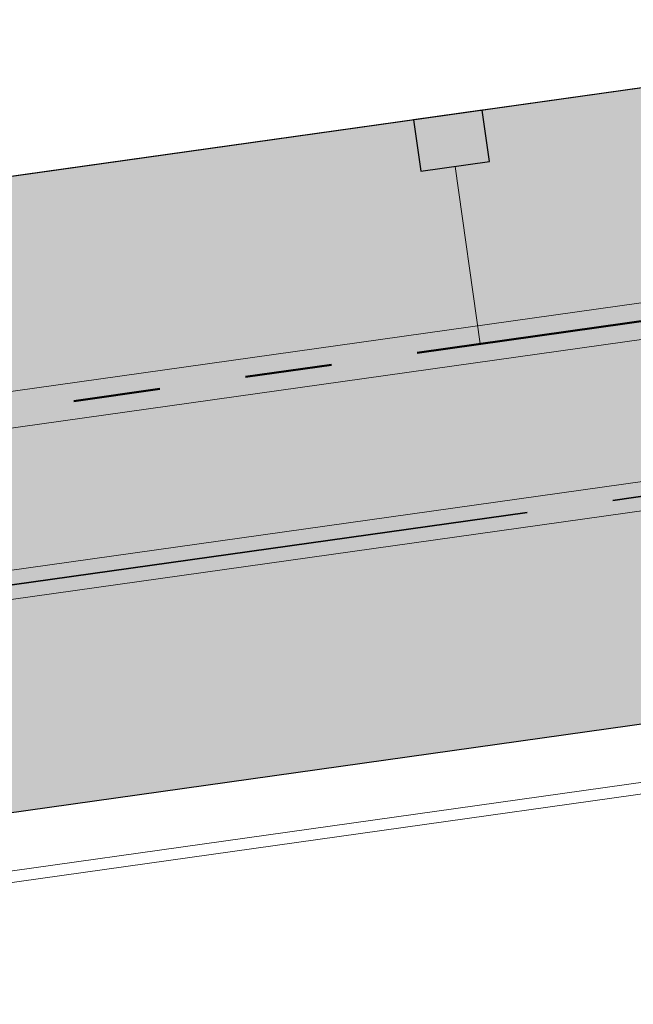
# Model space of a CAD drawing. Extents: x 98477 to 100410, y 398052 to 398969.
# Tile 216 of 256: x 98791.07 to 98796.38, y 398266.84 to 398275.35. Entities that reach past the tile are written whole.
import ezdxf

# ---------------------------------------------------------------- set-up
doc = ezdxf.new("R2010")
doc.units = 0
doc.linetypes.add('RI-DWA', pattern=[9.75, 4.5, -0.75, 0.75, -0.75, 0.75, -0.75, 0.75, -0.75])
doc.linetypes.add('RI-RWA', pattern=[8.25, 4.5, -0.75, 0.75, -0.75, 0.75, -0.75])
for name, color, linetype, lineweight in [('N-KO-kantverharding', 2, 'Continuous', 25), ('N-RI-DWA hoofdriool', 24, 'RI-DWA', 35), ('N-RI-DWA hoofdriool buiswand', 24, 'Continuous', 13), ('N-RI-RWA hoofdriool', 162, 'RI-RWA', 50), ('N-RI-RWA hoofdriool buiswand', 162, 'Continuous', 13), ('N-RI-RWA kolkaansluitleiding', 132, 'RI-RWA', 18), ('N-RI-straatkolk', 7, 'Continuous', 25), ("N-VH-arcering 'MAT' grijs 251", 251, 'Continuous', 18), ('X-AL-hoogtelijn - Niv 1', 1, 'AL-HOOGTELIJN', 18)]:
    doc.layers.add(name, color=color, linetype=linetype, lineweight=lineweight)
doc.layers.add('X-AL-contourlijnen', color=30, linetype='Continuous', plot=False)
doc.styles.get("Standard").update_dxf_attribs({"font": 'txt.shx'})
doc.linetypes.add('AL-HOOGTELIJN', pattern='A,10,-1.5,["H",Standard,S=0.9,R=0,X=-0.3,Y=-0.45],-1.5,30', length=43)

# ---------------------------------------------------------------- blocks, each defined once
blk = doc.blocks.new('*U843')
blk.add_lwpolyline([(-1.328832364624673, -1.322811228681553), (1.641971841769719, -0.9052919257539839), (1.328832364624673, 1.322811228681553), (-1.641971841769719, 0.9052919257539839)], close=True)
blk.add_solid([(-1.328832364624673, -1.322811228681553), (-1.641971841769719, 0.9052919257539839), (-1.328832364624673, -1.322811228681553), (1.641971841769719, -0.9052919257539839)])

msp = doc.modelspace()

# ---------------------------------------------------------------- hatches: boundary and pattern name
at = {"layer": "N-VH-arcering 'MAT' grijs 251"}
h = msp.add_hatch(color=256, dxfattribs=at)
h.dxf.hatch_style = 1
edge = h.paths.add_edge_path()
edge.add_line((98801.70985258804, 398275.5025756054), (98759.07881222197, 398269.5111736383))
edge.add_arc((98758.55691309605, 398273.2246788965), 3.749999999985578, 188.0000000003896, 277.9999999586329, ccw=False)
edge.add_line((98754.84340783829, 398272.7027797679), (98754.7320693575, 398273.4949942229))
edge.add_arc((98759.43584268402, 398274.1560664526), 4.75000000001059, 98.00000000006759, 188.0000000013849, ccw=False)
edge.add_line((98758.77477045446, 398278.859839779), (98802.64364589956, 398285.0252081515))
edge.add_arc((98800.79960231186, 398298.1462600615), 13.24999999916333, 278.0000000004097, 315.3695932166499)
edge.add_arc((98814.32101528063, 398284.7981743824), 5.750000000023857, 97.99999999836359, 135.3695932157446, ccw=False)
edge.add_line((98813.52076995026, 398290.4922157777), (98817.94515990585, 398291.114023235))
edge.add_arc((98818.74540523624, 398285.4199818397), 5.750000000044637, 8.00000000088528, 97.99999999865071, ccw=False)
edge.add_line((98824.43944663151, 398286.2202271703), (98832.12180180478, 398231.5574297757))
edge.add_arc((98824.4472242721, 398230.4788382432), 7.74999999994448, -36.90337989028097, 8.000000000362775, ccw=False)
edge.add_line((98830.64450586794, 398225.8252159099), (98822.02531955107, 398214.3469478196))
edge.add_arc((98828.62242576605, 398209.3930917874), 8.249999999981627, 143.0966201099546, 188.000000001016)
edge.add_line((98820.45271419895, 398208.2449137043), (98820.95212056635, 398204.6914527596))
edge.add_line((98820.95212056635, 398204.6914527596), (98824.98814049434, 398175.9736787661))
edge.add_line((98824.98814049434, 398175.9736787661), (98826.34507822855, 398166.3185650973))
edge.add_arc((98829.56344945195, 398166.7708776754), 3.249999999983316, 187.9999999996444, 277.9999999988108)
edge.add_line((98830.01576203, 398163.552506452), (98845.49611657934, 398165.7281284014))
edge.add_line((98845.49611657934, 398165.7281284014), (98850.05134969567, 398166.3683246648))
edge.add_line((98850.05134969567, 398166.3683246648), (98871.26042709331, 398169.349066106))
edge.add_line((98871.26042709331, 398169.349066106), (98879.77673248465, 398170.5459547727))
edge.add_line((98879.77673248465, 398170.5459547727), (98895.91810200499, 398172.8144763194))
edge.add_line((98895.91810200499, 398172.8144763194), (98895.01347684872, 398179.2512187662))
edge.add_line((98895.01347684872, 398179.2512187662), (98835.84495974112, 398170.9356259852))
edge.add_arc((98835.18388751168, 398175.6393993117), 4.749999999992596, 188.0000000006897, 277.9999999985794, ccw=False)
edge.add_line((98830.48011418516, 398174.9783270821), (98825.97718274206, 398207.0183491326))
edge.add_arc((98833.65176027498, 398208.096940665), 7.750000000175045, 143.0966201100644, 188.0000000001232, ccw=False)
edge.add_line((98827.4544786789, 398212.7505629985), (98836.07366499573, 398224.2288310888))
edge.add_arc((98829.47655878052, 398229.1826871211), 8.250000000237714, 323.096620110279, 367.9999999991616)
edge.add_line((98837.64627034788, 398230.3308652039), (98837.34238794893, 398232.4931008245))
edge.add_line((98837.34238794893, 398232.4931008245), (98837.34238780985, 398232.493100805))
edge.add_line((98837.34238780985, 398232.493100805), (98829.68786739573, 398286.9578446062))
edge.add_arc((98835.38190879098, 398287.7580899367), 5.749999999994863, 97.99999999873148, 188.0000000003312, ccw=False)
edge.add_line((98834.58166346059, 398293.452131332), (98882.50500414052, 398300.1873176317))
edge.add_arc((98883.61838894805, 398292.2651730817), 8.000000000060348, 11.632034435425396, 97.9999999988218, ccw=False)
edge.add_line((98891.45409032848, 398293.8781776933), (98890.9995, 398296.0865))
edge.add_line((98890.9995, 398296.0865), (98889.023, 398305.688))
edge.add_line((98889.023, 398305.688), (98888.557, 398307.974))
edge.add_line((98888.557, 398307.974), (98887.38477368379, 398314.7597044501))
edge.add_arc((98879.50153614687, 398313.3978799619), 8.00000000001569, -82.00000000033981, 9.801079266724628, ccw=False)
edge.add_line((98880.6149209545, 398305.475735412), (98872.94460748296, 398304.3977431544))
edge.add_arc((98872.42270835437, 398308.1112484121), 3.749999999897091, 189.4265010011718, 278.00000000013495, ccw=False)
edge.add_arc((92946.7354543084, 397324.3039467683), 6003.049999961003, 9.42650100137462, 10.61166010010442)
edge.add_line((98847.1206531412, 398429.7738954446), (98842.31285519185, 398429.0982035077))
edge.add_arc((92946.7354539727, 397324.3039467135), 5998.200000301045, 9.428546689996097, 10.613773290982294, ccw=False)
edge.add_arc((98860.08948650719, 398306.4687901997), 3.840166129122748, -81.43407539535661, 6.657381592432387, ccw=False)
edge.add_line((98860.66146879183, 398302.6714605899), (98847.18483033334, 398300.7774425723))
edge.add_line((98847.18483033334, 398300.7774425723), (98842.62959721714, 398300.1372463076))
edge.add_line((98842.62959721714, 398300.1372463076), (98820.15051205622, 398296.9780169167))
edge.add_arc((98819.35026672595, 398302.672058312), 5.749999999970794, 187.9999999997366, 277.99999999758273, ccw=False)
edge.add_line((98813.65622533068, 398301.8718129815), (98812.30624625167, 398311.4774132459))
edge.add_line((98812.30624625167, 398311.4774132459), (98811.1093575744, 398319.9937186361))
edge.add_line((98811.1093575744, 398319.9937186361), (98809.24443803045, 398333.2633107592))
edge.add_line((98809.24443803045, 398333.2633107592), (98808.67382831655, 398337.3234098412))
edge.add_line((98808.67382831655, 398337.3234098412), (98807.71353391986, 398344.1562595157))
edge.add_line((98807.71353391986, 398344.1562595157), (98807.70657526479, 398344.2057729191))
edge.add_line((98807.70657526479, 398344.2057729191), (98811.66764753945, 398344.7624653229))
edge.add_line((98811.66764753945, 398344.7624653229), (98829.49247277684, 398347.2675811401))
edge.add_line((98829.49247277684, 398347.2675811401), (98831.96814294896, 398347.6155138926))
edge.add_line((98831.96814294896, 398347.6155138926), (98831.06351779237, 398354.0522563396))
edge.add_line((98831.06351779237, 398354.0522563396), (98828.58784762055, 398353.704323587))
edge.add_line((98828.58784762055, 398353.704323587), (98810.76302238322, 398351.1992077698))
edge.add_line((98810.76302238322, 398351.1992077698), (98806.80195010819, 398350.6425153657))
edge.add_line((98806.80195010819, 398350.6425153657), (98806.79499145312, 398350.6920287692))
edge.add_line((98806.79499145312, 398350.6920287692), (98805.14616655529, 398362.4240275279))
edge.add_line((98805.14616655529, 398362.4240275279), (98805.04836903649, 398363.119893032))
edge.add_line((98805.04836903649, 398363.119893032), (98803.99065346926, 398370.6459303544))
edge.add_line((98803.99065346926, 398370.6459303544), (98802.48758397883, 398381.3408254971))
edge.add_line((98802.48758397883, 398381.3408254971), (98801.4298684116, 398388.8668628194))
edge.add_line((98801.4298684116, 398388.8668628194), (98799.92679892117, 398399.561757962))
edge.add_line((98799.92679892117, 398399.561757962), (98798.86908335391, 398407.0877952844))
edge.add_line((98798.86908335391, 398407.0877952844), (98797.36601386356, 398417.7826904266))
edge.add_line((98797.36601386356, 398417.7826904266), (98796.79540414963, 398421.8427895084))
edge.add_line((98796.79540414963, 398421.8427895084), (98795.88382033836, 398428.3290453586))
edge.add_line((98795.88382033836, 398428.3290453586), (98795.87686168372, 398428.3785587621))
edge.add_line((98795.87686168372, 398428.3785587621), (98799.83793395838, 398428.9352511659))
edge.add_line((98799.83793395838, 398428.9352511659), (98817.66275919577, 398431.4403669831))
edge.add_line((98817.66275919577, 398431.4403669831), (98820.13842936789, 398431.7882997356))
edge.add_line((98820.13842936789, 398431.7882997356), (98819.2338042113, 398438.2250421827))
edge.add_line((98819.2338042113, 398438.2250421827), (98816.75813403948, 398437.87710943))
edge.add_line((98816.75813403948, 398437.87710943), (98798.93330880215, 398435.3719936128))
edge.add_line((98798.93330880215, 398435.3719936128), (98794.9722365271, 398434.8153012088))
edge.add_line((98794.9722365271, 398434.8153012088), (98794.96527787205, 398434.8648146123))
edge.add_line((98794.96527787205, 398434.8648146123), (98793.37870452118, 398446.1538705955))
edge.add_line((98793.37870452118, 398446.1538705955), (98792.73850825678, 398450.7091037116))
edge.add_line((98792.73850825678, 398450.7091037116), (98789.33816684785, 398474.9037900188))
edge.add_line((98789.33816684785, 398474.9037900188), (98783.89169246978, 398474.1383379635))
edge.add_line((98783.89169246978, 398474.1383379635), (98786.76317609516, 398453.7066703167))
edge.add_arc((98782.05940276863, 398453.0455980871), 4.750000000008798, -82.0000000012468, 7.999999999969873, ccw=False)
edge.add_line((98782.72047499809, 398448.3418247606), (98773.11487473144, 398446.9918456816))
edge.add_line((98773.11487473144, 398446.9918456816), (98764.5985693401, 398445.7949570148))
edge.add_line((98764.5985693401, 398445.7949570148), (98743.40683266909, 398442.8166526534))
edge.add_line((98743.40683266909, 398442.8166526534), (98734.89052727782, 398441.6197639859))
edge.add_line((98734.89052727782, 398441.6197639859), (98611.80020633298, 398424.3205475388))
edge.add_line((98611.80020633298, 398424.3205475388), (98607.65702311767, 398453.8008279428))
edge.add_arc((98611.6373665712, 398454.1216500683), 3.993251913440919, 101.39182936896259, 184.6081706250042, ccw=False)
edge.add_line((98610.84862924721, 398458.0362323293), (98611.83889731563, 398458.1754054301))
edge.add_line((98611.83889731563, 398458.1754054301), (98639.5664032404, 398462.0722522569))
edge.add_line((98639.5664032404, 398462.0722522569), (98641.54693937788, 398462.3505984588))
edge.add_line((98641.54693937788, 398462.3505984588), (98659.37176461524, 398464.8557142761))
edge.add_line((98659.37176461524, 398464.8557142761), (98661.84743478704, 398465.2036470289))
edge.add_line((98661.84743478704, 398465.2036470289), (98660.94280963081, 398471.6403894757))
edge.add_line((98660.94280963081, 398471.6403894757), (98649.90132066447, 398470.0886093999))
edge.add_line((98649.90132066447, 398470.0886093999), (98624.64948491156, 398466.5396953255))
edge.add_line((98624.64948491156, 398466.5396953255), (98622.66894877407, 398466.2613491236))
edge.add_line((98622.66894877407, 398466.2613491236), (98604.84412353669, 398463.7562333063))
edge.add_line((98604.84412353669, 398463.7562333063), (98602.86358739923, 398463.4778871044))
edge.add_line((98602.86358739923, 398463.4778871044), (98594.9414428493, 398462.3645022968))
edge.add_line((98594.9414428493, 398462.3645022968), (98576.27488975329, 398459.7410893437))
edge.add_line((98576.27488975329, 398459.7410893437), (98577.17951490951, 398453.3043468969))
edge.add_line((98577.17951490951, 398453.3043468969), (98578.1697829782, 398453.4435199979))
edge.add_line((98578.1697829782, 398453.4435199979), (98598.47059208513, 398456.2943364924))
edge.add_arc((98598.79151287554, 398452.3139562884), 3.993296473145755, 11.424909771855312, 94.60953932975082, ccw=False)
edge.add_line((98602.70568277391, 398453.1049624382), (98606.84886598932, 398423.6246820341))
edge.add_line((98606.84886598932, 398423.6246820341), (98548.81915716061, 398415.4691383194))
edge.add_arc((98548.15808493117, 398420.172911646), 4.750000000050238, 188.0000000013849, 277.99999999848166, ccw=False)
edge.add_line((98543.45431160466, 398419.5118394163), (98539.76818545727, 398445.7399897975))
edge.add_line((98539.76818545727, 398445.7399897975), (98538.97597100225, 398445.6286513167))
edge.add_line((98538.97597100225, 398445.6286513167), (98538.73241807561, 398447.361620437))
edge.add_line((98538.73241807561, 398447.361620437), (98534.77134580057, 398446.8049280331))
edge.add_line((98534.77134580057, 398446.8049280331), (98536.52992450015, 398434.2919904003))
edge.add_line((98536.52992450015, 398434.2919904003), (98537.17012076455, 398429.7367572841))
edge.add_line((98537.17012076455, 398429.7367572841), (98538.39484405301, 398421.0223982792))
edge.add_line((98538.39484405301, 398421.0223982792), (98539.03504031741, 398416.467165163))
edge.add_line((98539.03504031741, 398416.467165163), (98541.02521566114, 398402.30633178))
edge.add_line((98541.02521566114, 398402.30633178), (98541.66541192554, 398397.7510986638))
edge.add_line((98541.66541192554, 398397.7510986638), (98543.65558726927, 398383.5902652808))
edge.add_line((98543.65558726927, 398383.5902652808), (98544.29578353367, 398379.0350321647))
edge.add_line((98544.29578353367, 398379.0350321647), (98545.60401068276, 398369.7265123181))
edge.add_arc((98543.87104156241, 398369.4829593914), 1.750000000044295, -82.00000000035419, 7.99999999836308, ccw=False)
edge.add_line((98544.11459448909, 398367.7499902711), (98522.47723718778, 398364.7090580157))
edge.add_line((98522.47723718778, 398364.7090580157), (98523.21485462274, 398359.4606372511))
edge.add_line((98523.21485462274, 398359.4606372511), (98545.05026553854, 398362.5294041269))
edge.add_line((98545.05026553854, 398362.5294041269), (98549.60549865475, 398363.1696003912))
edge.add_line((98549.60549865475, 398363.1696003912), (98564.16243926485, 398365.2154449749))
edge.add_arc((98564.82351149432, 398360.5116716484), 4.749999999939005, 8.000000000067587, 97.99999999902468, ccw=False)
edge.add_line((98569.5272848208, 398361.172743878), (98576.49985717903, 398311.5603136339))
edge.add_arc((98571.7960838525, 398310.8992414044), 4.749999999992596, -82.0000000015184, 7.999999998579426, ccw=False)
edge.add_line((98572.45715608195, 398306.1954680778), (98563.84182388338, 398304.9846620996))
edge.add_line((98563.84182388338, 398304.9846620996), (98559.28659076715, 398304.3444658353))
edge.add_line((98559.28659076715, 398304.3444658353), (98541.0161448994, 398301.7767221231))
edge.add_line((98541.0161448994, 398301.7767221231), (98541.7537623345, 398296.5283013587))
edge.add_line((98541.7537623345, 398296.5283013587), (98553.88454617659, 398298.2331718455))
edge.add_arc((98554.12809910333, 398296.5002027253), 1.749999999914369, 7.999999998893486, 98.0000000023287, ccw=False)
edge.add_line((98555.86106822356, 398296.7437556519), (98557.35022040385, 398286.1478873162))
edge.add_line((98557.35022040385, 398286.1478873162), (98557.99041666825, 398281.5926542))
edge.add_line((98557.99041666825, 398281.5926542), (98560.13368242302, 398266.3425259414))
edge.add_line((98560.13368242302, 398266.3425259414), (98560.77387868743, 398261.7872928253))
edge.add_line((98560.77387868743, 398261.7872928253), (98562.9171444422, 398246.5371645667))
edge.add_line((98562.9171444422, 398246.5371645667), (98563.5573407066, 398241.9819314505))
edge.add_line((98563.5573407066, 398241.9819314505), (98565.70060646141, 398226.7318031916))
edge.add_line((98565.70060646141, 398226.7318031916), (98566.34080272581, 398222.1765700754))
edge.add_line((98566.34080272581, 398222.1765700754), (98567.56552601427, 398213.4622110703))
edge.add_line((98567.56552601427, 398213.4622110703), (98568.20572227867, 398208.9069779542))
edge.add_line((98568.20572227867, 398208.9069779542), (98576.53105717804, 398149.6691420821))
edge.add_line((98576.53105717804, 398149.6691420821), (98576.55610833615, 398149.4908938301))
edge.add_line((98576.55610833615, 398149.4908938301), (98535.4599834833, 398143.7152101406))
edge.add_line((98535.4599834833, 398143.7152101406), (98536.3465161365, 398137.4072025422))
edge.add_line((98536.3465161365, 398137.4072025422), (98537.33678420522, 398137.5463756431))
edge.add_line((98537.33678420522, 398137.5463756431), (98577.44264098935, 398143.1828862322))
edge.add_line((98577.44264098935, 398143.1828862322), (98578.76478544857, 398133.7753395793))
edge.add_line((98578.76478544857, 398133.7753395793), (98538.65892866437, 398128.1388289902))
edge.add_line((98538.65892866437, 398128.1388289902), (98537.66866059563, 398127.9996558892))
edge.add_line((98537.66866059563, 398127.9996558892), (98538.57328575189, 398121.5629134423))
edge.add_line((98538.57328575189, 398121.5629134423), (98579.66941060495, 398127.3385971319))
edge.add_line((98579.66941060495, 398127.3385971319), (98579.67636925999, 398127.2890837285))
edge.add_line((98579.67636925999, 398127.2890837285), (98580.7660946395, 398119.5352847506))
edge.add_line((98580.7660946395, 398119.5352847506), (98582.57534495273, 398106.6617998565))
edge.add_line((98582.57534495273, 398106.6617998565), (98583.06245080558, 398103.1958616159))
edge.add_line((98583.06245080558, 398103.1958616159), (98584.87170111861, 398090.3223767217))
edge.add_line((98584.87170111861, 398090.3223767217), (98585.35880697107, 398086.8564384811))
edge.add_line((98585.35880697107, 398086.8564384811), (98587.16805728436, 398073.9829535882))
edge.add_line((98587.16805728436, 398073.9829535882), (98588.14928671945, 398067.0011433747))
edge.add_arc((98585.92118356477, 398066.6880038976), 2.249999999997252, -71.05267843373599, 7.999999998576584, ccw=False)
edge.add_line((98586.6517556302, 398064.5599145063), (98587.08769329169, 398064.7095716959))
edge.add_line((98587.08769329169, 398064.7095716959), (98595.76511800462, 398067.6885274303))
edge.add_line((98595.76511800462, 398067.6885274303), (98596.09256923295, 398067.8009412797))
edge.add_arc((98595.36199716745, 398069.9290306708), 2.249999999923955, 187.9999999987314, 288.947321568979, ccw=False)
edge.add_line((98593.13389401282, 398069.6158911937), (98582.46560133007, 398145.5247379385))
edge.add_arc((98587.16937465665, 398146.1858101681), 4.750000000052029, 98.00000000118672, 187.9999999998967, ccw=False)
edge.add_line((98586.50830242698, 398150.8895834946), (98609.06670264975, 398154.0599598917))
edge.add_line((98609.06670264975, 398154.0599598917), (98621.30783352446, 398156.2004915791))
edge.add_line((98621.30783352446, 398156.2004915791), (98618.71337939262, 398174.6609919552))
edge.add_line((98618.71337939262, 398174.6609919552), (98600.88855415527, 398172.155876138))
edge.add_line((98600.88855415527, 398172.155876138), (98602.70587460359, 398159.2249692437))
edge.add_line((98602.70587460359, 398159.2249692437), (98585.67326382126, 398156.8311919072))
edge.add_arc((98585.08617653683, 398161.633146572), 4.837710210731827, 189.0296070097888, 276.97039299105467, ccw=False)
edge.add_line((98580.30841826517, 398160.8738930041), (98573.6350680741, 398208.3572469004))
edge.add_line((98573.6350680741, 398208.3572469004), (98572.71652560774, 398214.8930161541))
edge.add_line((98572.71652560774, 398214.8930161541), (98570.01656744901, 398234.1042166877))
edge.add_line((98570.01656744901, 398234.1042166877), (98569.09802498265, 398240.6399859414))
edge.add_line((98569.09802498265, 398240.6399859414), (98568.63179509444, 398243.9573839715))
edge.add_line((98568.63179509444, 398243.9573839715), (98568.16556520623, 398247.2747820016))
edge.add_arc((98572.86933853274, 398247.9358542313), 4.74999999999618, 98.00000000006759, 188.0000000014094, ccw=False)
edge.add_line((98572.20826630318, 398252.6396275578), (98597.85620928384, 398256.2442108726))
edge.add_line((98597.85620928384, 398256.2442108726), (98604.39197853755, 398257.1627533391))
edge.add_line((98604.39197853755, 398257.1627533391), (98619.64210679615, 398259.3060190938))
edge.add_line((98619.64210679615, 398259.3060190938), (98626.17787604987, 398260.2245615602))
edge.add_line((98626.17787604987, 398260.2245615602), (98639.44746817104, 398262.089481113))
edge.add_line((98639.44746817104, 398262.089481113), (98639.4969815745, 398262.096439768))
edge.add_line((98639.4969815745, 398262.096439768), (98640.05367397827, 398258.1353674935))
edge.add_line((98640.05367397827, 398258.1353674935), (98641.8629242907, 398245.2618825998))
edge.add_line((98641.8629242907, 398245.2618825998), (98642.14127049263, 398243.2813464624))
edge.add_line((98642.14127049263, 398243.2813464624), (98643.25465530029, 398235.3592019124))
edge.add_line((98643.25465530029, 398235.3592019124), (98644.5767997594, 398225.9516552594))
edge.add_line((98644.5767997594, 398225.9516552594), (98646.03811731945, 398215.5538405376))
edge.add_line((98646.03811731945, 398215.5538405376), (98646.38605007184, 398213.0781703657))
edge.add_line((98646.38605007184, 398213.0781703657), (98652.82279251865, 398213.9827955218))
edge.add_line((98652.82279251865, 398213.9827955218), (98652.47485976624, 398216.4584656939))
edge.add_line((98652.47485976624, 398216.4584656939), (98651.70940771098, 398221.904940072))
edge.add_line((98651.70940771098, 398221.904940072), (98651.43106150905, 398223.8854762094))
edge.add_line((98651.43106150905, 398223.8854762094), (98649.62181119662, 398236.758961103))
edge.add_line((98649.62181119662, 398236.758961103), (98649.34346499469, 398238.7394972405))
edge.add_line((98649.34346499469, 398238.7394972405), (98646.49041642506, 398259.0399926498))
edge.add_line((98646.49041642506, 398259.0399926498), (98645.93372402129, 398263.0010649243))
edge.add_line((98645.93372402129, 398263.0010649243), (98645.98323742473, 398263.0080235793))
edge.add_line((98645.98323742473, 398263.0080235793), (98654.39783815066, 398264.1906185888))
edge.add_line((98654.39783815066, 398264.1906185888), (98722.62535253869, 398273.7793704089))
edge.add_line((98722.62535253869, 398273.7793704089), (98731.14165792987, 398274.9762590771))
edge.add_line((98731.14165792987, 398274.9762590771), (98743.97026282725, 398276.7792019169))
edge.add_arc((98744.55735011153, 398271.9772472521), 4.837710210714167, 9.02960700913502, 96.9703929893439, ccw=False)
edge.add_line((98749.33510838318, 398272.73650082), (98750.7268393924, 398262.8338201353))
edge.add_line((98750.7268393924, 398262.8338201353), (98752.41029510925, 398263.0704144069))
edge.add_line((98752.41029510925, 398263.0704144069), (98756.96552822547, 398263.7106106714))
edge.add_line((98756.96552822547, 398263.7106106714), (98772.21565648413, 398265.8538764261))
edge.add_line((98772.21565648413, 398265.8538764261), (98776.77088960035, 398266.4940726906))
edge.add_line((98776.77088960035, 398266.4940726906), (98795.98209013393, 398269.1940308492))
edge.add_line((98795.98209013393, 398269.1940308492), (98800.53732325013, 398269.8342271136))
edge.add_line((98800.53732325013, 398269.8342271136), (98802.46834598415, 398270.1056146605))
edge.add_line((98802.46834598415, 398270.1056146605), (98801.70985258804, 398275.5025756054))
edge = h.paths.add_edge_path(flags=16)
edge.add_line((98744.0622075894, 398333.4636472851), (98751.98435213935, 398334.5770320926))
edge.add_line((98751.98435213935, 398334.5770320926), (98753.96600319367, 398334.8555349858))
edge.add_line((98753.96600319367, 398334.8555349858), (98764.36270300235, 398336.316695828))
edge.add_line((98764.36270300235, 398336.316695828), (98764.36270299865, 398336.3166958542))
edge.add_line((98764.36270299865, 398336.3166958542), (98766.34323913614, 398336.5950420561))
edge.add_line((98766.34323913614, 398336.5950420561), (98774.26538368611, 398337.7084268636))
edge.add_line((98774.26538368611, 398337.7084268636), (98774.24729118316, 398337.8371617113))
edge.add_line((98774.24729118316, 398337.8371617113), (98802.48973650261, 398341.8063785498))
edge.add_line((98802.48973650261, 398341.8063785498), (98803.0185942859, 398338.0433598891))
edge.add_line((98803.0185942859, 398338.0433598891), (98808.47417984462, 398299.2248515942))
edge.add_arc((98800.79960231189, 398298.1462600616), 7.750000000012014, -82.00000000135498, 8.000000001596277, ccw=False)
edge.add_line((98801.87819384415, 398290.4716825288), (98771.96746476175, 398286.2680036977))
edge.add_line((98771.96746476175, 398286.2680036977), (98767.41223164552, 398285.6278074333))
edge.add_line((98767.41223164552, 398285.6278074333), (98755.13290759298, 398283.9020609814))
edge.add_line((98755.13290759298, 398283.9020609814), (98746.61660220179, 398282.7051723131))
edge.add_line((98746.61660220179, 398282.7051723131), (98730.37620587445, 398280.4227334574))
edge.add_line((98730.37620587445, 398280.4227334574), (98721.85990048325, 398279.2258447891))
edge.add_line((98721.85990048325, 398279.2258447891), (98654.3282516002, 398269.7348904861))
edge.add_arc((98653.66717937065, 398274.4386638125), 4.749999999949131, 187.9999999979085, 277.9999999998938, ccw=False)
edge.add_line((98648.96340604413, 398273.7775915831), (98644.1340994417, 398308.1398935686))
edge.add_line((98644.1340994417, 398308.1398935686), (98642.93721077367, 398316.6561989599))
edge.add_line((98642.93721077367, 398316.6561989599), (98640.29988051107, 398335.4217788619))
edge.add_line((98640.29988051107, 398335.4217788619), (98638.12129075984, 398335.1155980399))
edge.add_line((98638.12129075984, 398335.1155980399), (98637.23004949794, 398334.990342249))
edge.add_line((98637.23004949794, 398334.990342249), (98635.05145974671, 398334.6841614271))
edge.add_line((98635.05145974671, 398334.6841614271), (98635.74036659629, 398329.7823344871))
edge.add_line((98635.74036659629, 398329.7823344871), (98636.93725526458, 398321.266029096))
edge.add_line((98636.93725526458, 398321.266029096), (98638.384655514, 398310.967241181))
edge.add_line((98638.384655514, 398310.967241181), (98639.02485177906, 398306.4120080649))
edge.add_line((98639.02485177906, 398306.4120080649), (98641.16811753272, 398291.1618798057))
edge.add_line((98641.16811753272, 398291.1618798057), (98642.36500620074, 398282.6455744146))
edge.add_line((98642.36500620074, 398282.6455744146), (98643.71498527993, 398273.0399741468))
edge.add_arc((98639.01121195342, 398272.3789019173), 4.749999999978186, -82.00000000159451, 7.999999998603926, ccw=False)
edge.add_line((98639.67228418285, 398267.6751285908), (98619.32227537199, 398264.8151213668))
edge.add_line((98619.32227537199, 398264.8151213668), (98614.27190822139, 398264.1053385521))
edge.add_line((98614.27190822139, 398264.1053385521), (98593.92189940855, 398261.2453313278))
edge.add_arc((98593.26082717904, 398265.9491046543), 4.750000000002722, 188.0000000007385, 277.9999999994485, ccw=False)
edge.add_line((98588.55705385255, 398265.2880324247), (98581.77932383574, 398313.5140873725))
edge.add_line((98581.77932383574, 398313.5140873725), (98580.58243516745, 398322.0303927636))
edge.add_line((98580.58243516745, 398322.0303927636), (98575.23122943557, 398360.1062000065))
edge.add_line((98575.23122943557, 398360.1062000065), (98574.59103317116, 398364.6614331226))
edge.add_line((98574.59103317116, 398364.6614331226), (98572.66348572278, 398378.3766458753))
edge.add_line((98572.66348572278, 398378.3766458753), (98571.18825085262, 398388.8734874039))
edge.add_line((98571.18825085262, 398388.8734874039), (98568.51612731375, 398407.8866343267))
edge.add_arc((98573.21990064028, 398408.5477065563), 4.750000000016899, 97.9999999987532, 188.0000000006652, ccw=False)
edge.add_line((98572.55882841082, 398413.2514798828), (98607.11918401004, 398418.1086211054))
edge.add_line((98607.11918401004, 398418.1086211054), (98607.61431804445, 398418.1782076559))
edge.add_line((98607.61431804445, 398418.1782076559), (98611.58353488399, 398389.9357623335))
edge.add_line((98611.58353488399, 398389.9357623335), (98611.454800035, 398389.9176698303))
edge.add_line((98611.454800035, 398389.9176698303), (98613.2640503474, 398377.0441849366))
edge.add_line((98613.2640503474, 398377.0441849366), (98613.33363689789, 398376.5490509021))
edge.add_line((98613.33363689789, 398376.5490509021), (98626.20712179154, 398378.3583012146))
edge.add_line((98626.20712179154, 398378.3583012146), (98628.18765792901, 398378.6366474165))
edge.add_line((98628.18765792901, 398378.6366474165), (98636.10980247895, 398379.7500322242))
edge.add_line((98636.10980247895, 398379.7500322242), (98648.36932117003, 398381.4729952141))
edge.add_line((98648.36932117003, 398381.4729952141), (98647.4646960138, 398387.9097376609))
edge.add_line((98647.4646960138, 398387.9097376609), (98634.59121112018, 398386.1004873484))
edge.add_line((98634.59121112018, 398386.1004873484), (98632.49184281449, 398385.8054403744))
edge.add_line((98632.49184281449, 398385.8054403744), (98619.73719008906, 398384.0128908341))
edge.add_line((98619.73719008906, 398384.0128908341), (98617.50908693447, 398383.6997513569))
edge.add_line((98617.50908693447, 398383.6997513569), (98612.56565838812, 398418.8740731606))
edge.add_line((98612.56565838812, 398418.8740731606), (98613.06079242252, 398418.943659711))
edge.add_line((98613.06079242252, 398418.943659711), (98667.57504960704, 398426.6051389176))
edge.add_line((98667.57504960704, 398426.6051389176), (98722.08930679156, 398434.2666181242))
edge.add_line((98722.08930679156, 398434.2666181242), (98726.14940587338, 398434.8372278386))
edge.add_line((98726.14940587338, 398434.8372278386), (98759.42241298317, 398439.51344403))
edge.add_line((98759.42241298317, 398439.51344403), (98763.48251206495, 398440.084053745))
edge.add_line((98763.48251206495, 398440.084053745), (98783.48592705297, 398442.8953503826))
edge.add_arc((98784.14699928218, 398438.191577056), 4.750000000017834, 8.000000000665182, 97.99999999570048, ccw=False)
edge.add_line((98788.85077260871, 398438.8526492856), (98795.6145853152, 398390.7256211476))
edge.add_arc((98790.91081198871, 398390.064548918), 4.749999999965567, -82.00000000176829, 8.000000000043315, ccw=False)
edge.add_line((98791.57188421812, 398385.3607755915), (98787.36324492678, 398384.7692899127))
edge.add_line((98787.36324492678, 398384.7692899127), (98774.48976003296, 398382.9600396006))
edge.add_line((98774.48976003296, 398382.9600396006), (98766.12199485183, 398381.7840268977))
edge.add_line((98766.12199485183, 398381.7840268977), (98766.07248144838, 398381.7770682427))
edge.add_line((98766.07248144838, 398381.7770682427), (98764.94517930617, 398389.7982395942))
edge.add_line((98764.94517930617, 398389.7982395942), (98762.09213076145, 398410.0987350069))
edge.add_line((98762.09213076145, 398410.0987350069), (98761.95295766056, 398411.0890030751))
edge.add_line((98761.95295766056, 398411.0890030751), (98755.5162152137, 398410.1843779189))
edge.add_line((98755.5162152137, 398410.1843779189), (98755.65538831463, 398409.1941098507))
edge.add_line((98755.65538831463, 398409.1941098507), (98758.50843688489, 398388.893614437))
edge.add_line((98758.50843688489, 398388.893614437), (98759.63573900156, 398380.8724430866))
edge.add_line((98759.63573900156, 398380.8724430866), (98759.5862255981, 398380.8654844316))
edge.add_line((98759.5862255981, 398380.8654844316), (98748.79230364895, 398379.3484976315))
edge.add_line((98748.79230364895, 398379.3484976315), (98744.23707053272, 398378.7083013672))
edge.add_line((98744.23707053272, 398378.7083013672), (98741.31577972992, 398378.2977407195))
edge.add_line((98741.31577972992, 398378.2977407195), (98735.86930535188, 398377.532288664))
edge.add_line((98735.86930535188, 398377.532288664), (98732.94801454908, 398377.1217280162))
edge.add_line((98732.94801454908, 398377.1217280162), (98728.39278143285, 398376.4815317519))
edge.add_line((98728.39278143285, 398376.4815317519), (98718.31915239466, 398375.0657755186))
edge.add_arc((98720.44154218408, 398359.9641874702), 15.25000000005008, 97.9999999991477, 128.0000000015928)
edge.add_line((98711.052704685, 398371.9813514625), (98707.24934533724, 398369.0098414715))
edge.add_line((98707.24934533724, 398369.0098414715), (98710.51235115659, 398364.8333844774))
edge.add_line((98710.51235115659, 398364.8333844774), (98713.62044188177, 398367.261691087))
edge.add_arc((98721.25410813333, 398357.3241039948), 12.53110121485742, 99.37790491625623, 127.53006232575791, ccw=False)
edge.add_line((98719.21222162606, 398369.6877279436), (98728.55711414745, 398371.001066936))
edge.add_line((98728.55711414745, 398371.001066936), (98733.11234726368, 398371.6412632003))
edge.add_line((98733.11234726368, 398371.6412632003), (98743.90626921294, 398373.1582500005))
edge.add_line((98743.90626921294, 398373.1582500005), (98752.42257460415, 398374.3551386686))
edge.add_line((98752.42257460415, 398374.3551386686), (98763.21649655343, 398375.8721254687))
edge.add_line((98763.21649655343, 398375.8721254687), (98767.77172966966, 398376.512321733))
edge.add_line((98767.77172966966, 398376.512321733), (98793.32064568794, 398380.102987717))
edge.add_arc((98793.7681908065, 398376.2908113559), 3.838357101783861, 9.304190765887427, 96.69580920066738, ccw=False)
edge.add_line((98797.55605007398, 398376.9113815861), (98799.60189465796, 398362.3544409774))
edge.add_line((98799.60189465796, 398362.3544409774), (98801.64078058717, 398347.8470137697))
edge.add_line((98801.64078058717, 398347.8470137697), (98801.71036713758, 398347.3518797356))
edge.add_line((98801.71036713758, 398347.3518797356), (98773.46792181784, 398343.3826628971))
edge.add_line((98773.46792181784, 398343.3826628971), (98773.36075853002, 398344.1451693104))
edge.add_line((98773.36075853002, 398344.1451693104), (98770.8850883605, 398343.7972365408))
edge.add_line((98770.8850883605, 398343.7972365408), (98758.01160346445, 398341.9879862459))
edge.add_line((98758.01160346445, 398341.9879862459), (98756.03106732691, 398341.7096400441))
edge.add_line((98756.03106732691, 398341.7096400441), (98743.15758242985, 398339.900389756))
edge.add_line((98743.15758242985, 398339.900389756), (98743.15758243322, 398339.9003897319))
edge.add_line((98743.15758243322, 398339.9003897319), (98742.16731436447, 398339.761216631))
edge.add_line((98742.16731436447, 398339.761216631), (98743.07193952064, 398333.3244741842))
edge.add_line((98743.07193952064, 398333.3244741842), (98744.0622075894, 398333.4636472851))
edge = h.paths.add_edge_path(flags=16)
edge.add_line((98545.99047331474, 398402.9031704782), (98545.73996173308, 398404.6856530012))
edge.add_arc((98550.44373505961, 398405.3467252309), 4.750000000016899, 98.00000000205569, 188.0000000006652, ccw=False)
edge.add_line((98549.78266282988, 398410.0504985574), (98557.70480737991, 398411.1638833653))
edge.add_arc((98558.36587960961, 398406.4601100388), 4.750000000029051, 8.000000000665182, 98.00000000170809, ccw=False)
edge.add_line((98563.06965293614, 398407.1211822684), (98563.35495779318, 398405.0911327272))
edge.add_line((98563.35495779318, 398405.0911327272), (98565.09462155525, 398392.7127818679))
edge.add_line((98565.09462155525, 398392.7127818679), (98565.44255430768, 398390.237111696))
edge.add_line((98565.44255430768, 398390.237111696), (98567.18221806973, 398377.8587608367))
edge.add_line((98567.18221806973, 398377.8587608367), (98567.46752292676, 398375.8287112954))
edge.add_arc((98562.76374960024, 398375.1676390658), 4.749999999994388, -82.00000000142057, 7.9999999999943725, ccw=False)
edge.add_line((98563.42482182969, 398370.4638657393), (98555.50267727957, 398369.3504809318))
edge.add_arc((98554.84160505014, 398374.0542542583), 4.749999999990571, 187.9999999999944, 277.99999999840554, ccw=False)
edge.add_line((98550.13783172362, 398373.3931820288), (98549.88732014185, 398375.1756645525))
edge.add_line((98549.88732014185, 398375.1756645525), (98548.07806982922, 398388.0491494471))
edge.add_line((98548.07806982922, 398388.0491494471), (98547.79972362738, 398390.0296855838))
edge.add_line((98547.79972362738, 398390.0296855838), (98545.99047331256, 398402.9031704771))
edge = h.paths.add_edge_path(flags=16)
edge.add_line((98580.97427237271, 398279.7231952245), (98580.69592617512, 398281.7037313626))
edge.add_line((98580.69592617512, 398281.7037313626), (98579.23460861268, 398292.1015460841))
edge.add_line((98579.23460861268, 398292.1015460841), (98578.55961907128, 398296.9043462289))
edge.add_arc((98573.85584574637, 398296.2432739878), 4.750000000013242, 8.000000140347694, 98.00000000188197)
edge.add_line((98573.19477351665, 398300.9470473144), (98565.5697093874, 398299.8754144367))
edge.add_arc((98566.23078161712, 398295.1716411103), 4.749999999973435, 98.00000000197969, 186.1903587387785)
edge.add_line((98561.5084782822, 398294.6594387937), (98561.50613232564, 398294.659109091))
edge.add_line((98561.50613232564, 398294.659109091), (98563.66331539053, 398279.3099540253))
edge.add_line((98563.66331539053, 398279.3099540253), (98563.94166159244, 398277.329417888))
edge.add_line((98563.94166159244, 398277.329417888), (98566.09884465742, 398261.9802628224))
edge.add_line((98566.09884465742, 398261.9802628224), (98566.10119061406, 398261.980592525))
edge.add_arc((98570.78174201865, 398262.7898752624), 4.749999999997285, 189.8096412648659, 277.9999999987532)
edge.add_line((98571.4428142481, 398258.0861019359), (98579.06787837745, 398259.1577348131))
edge.add_arc((98578.406806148, 398263.8615081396), 4.749999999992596, 277.9999999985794, 367.9999999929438)
edge.add_line((98583.11057947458, 398264.5225803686), (98582.43558993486, 398269.325380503))
edge.add_line((98582.43558993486, 398269.325380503), (98580.97427237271, 398279.7231952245))
edge = h.paths.add_edge_path(flags=16)
edge.add_line((98615.08128089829, 398162.7819088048), (98614.48868373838, 398166.998456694))
edge.add_arc((98612.75571461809, 398166.7549037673), 1.749999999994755, 8.000000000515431, 98.00000000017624)
edge.add_line((98612.51216169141, 398168.4878728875), (98608.55108941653, 398167.9311804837))
edge.add_arc((98608.79464234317, 398166.1982113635), 1.749999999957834, 97.99999999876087, 188.000000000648)
edge.add_line((98607.06167322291, 398165.9546584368), (98607.65427038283, 398161.7381105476))
edge.add_arc((98609.38723950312, 398161.9816634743), 1.749999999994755, 188.0000000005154, 277.999999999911)
edge.add_line((98609.6307924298, 398160.248694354), (98613.59186470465, 398160.8053867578))
edge.add_arc((98613.348311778, 398162.5383558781), 1.749999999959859, 277.9999999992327, 368.0000000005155)

# ---------------------------------------------------------------- linework, layer by layer
at = {"layer": 'N-KO-kantverharding', "flags": 128}
msp.add_lwpolyline([(98743.97026282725, 398276.7792019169, -0.4037257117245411), (98749.33510838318, 398272.73650082), (98750.7268393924, 398262.8338201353), (98752.41029510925, 398263.0704144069), (98756.96552822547, 398263.7106106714), (98772.21565648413, 398265.8538764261), (98776.77088960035, 398266.4940726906), (98795.98209013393, 398269.1940308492), (98800.53732325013, 398269.8342271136), (98802.46834598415, 398270.1056146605), (98801.70985258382, 398275.5025756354), (98789.70780359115, 398273.8157976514), (98788.87276498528, 398279.7574060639), (98775.99928009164, 398277.9481557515), (98776.83431869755, 398272.0065473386), (98773.11091075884, 398271.4832564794), (98772.27587215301, 398277.4248648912), (98759.40238725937, 398275.6156145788), (98760.23742586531, 398269.6740061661), (98759.07881222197, 398269.5111736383, -0.4142135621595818), (98754.84340783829, 398272.7027797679), (98754.7320693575, 398273.4949942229, -0.4142135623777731), (98758.77477045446, 398278.859839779), (98802.64364589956, 398285.0252081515, 0.1645162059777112)], format="xyb", dxfattribs=at)
at = {"layer": 'N-RI-DWA hoofdriool'}
msp.add_lwpolyline([(98752.38647457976, 398265.0362304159), (98800.90960994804, 398271.8557123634)], dxfattribs=at)
at = {"layer": 'N-RI-DWA hoofdriool buiswand', "flags": 128}
for points in [[(98752.36907794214, 398265.1600139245), (98800.89221331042, 398271.979495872)], [(98752.40387121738, 398264.9124469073), (98800.92700658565, 398271.7319288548)]]:
    msp.add_lwpolyline(points, dxfattribs=at)
at = {"layer": 'N-RI-RWA hoofdriool'}
msp.add_lwpolyline([(98753.6631170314, 398266.7303921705), (98800.2057162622, 398273.2715279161)], dxfattribs=at)
at = {"layer": 'N-RI-RWA hoofdriool buiswand', "flags": 128}
for points in [[(98753.641197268, 398266.8863593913), (98800.1837964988, 398273.4274951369)], [(98753.6850367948, 398266.5744249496), (98800.2276360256, 398273.1155606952)]]:
    msp.add_lwpolyline(points, dxfattribs=at)
at = {"layer": 'N-RI-RWA kolkaansluitleiding', "flags": 128}
msp.add_lwpolyline([(98794.84060399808, 398274.0827432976), (98795.05632230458, 398272.547827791)], dxfattribs=at)
at = {"layer": 'X-AL-contourlijnen', "flags": 128}
msp.add_lwpolyline([(98743.97026282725, 398276.7792019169, -0.4037257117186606), (98749.33510838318, 398272.73650082), (98750.7268393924, 398262.8338201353), (98752.41029510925, 398263.0704144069), (98756.96552822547, 398263.7106106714), (98772.21565648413, 398265.8538764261), (98776.77088960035, 398266.4940726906), (98795.98209013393, 398269.1940308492), (98800.53732325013, 398269.8342271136), (98802.46834598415, 398270.1056146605), (98801.70985258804, 398275.5025756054), (98759.07881222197, 398269.5111736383, -0.4142135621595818), (98754.84340783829, 398272.7027797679), (98754.7320693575, 398273.4949942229, -0.4142135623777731), (98758.77477045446, 398278.859839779), (98802.64364589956, 398285.0252081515, 0.1645162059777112), (98810.22900872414, 398288.8377266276, -0.1645162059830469), (98813.52076995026, 398290.4922157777), (98817.94515990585, 398291.114023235, -0.4142135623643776), (98824.43944663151, 398286.2202271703), (98832.12180180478, 398231.5574297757, -0.1984741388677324), (98830.64450586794, 398225.8252159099), (98822.02531955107, 398214.3469478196, 0.198474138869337)], format="xyb", dxfattribs=at)
at = {"layer": 'X-AL-hoogtelijn - Niv 1', "flags": 128}
for points in [[(98723.55635382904, 398227.39003336, 0.06736593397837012), (98811.28729157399, 398238.1407093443, 0.5012205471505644), (98819.11202285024, 398257.4456199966, 0.01727898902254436), (98810.43885676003, 398270.7208831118), (98750.30129190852, 398262.2690995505), (98748.49204159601, 398275.1425844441), (98705.34621214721, 398269.0788335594, 0.03739157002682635), (98712.68288460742, 398235.5956621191, 0.3279931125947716)], [(98723.557613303, 398227.4900254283, 0.06736593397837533), (98811.26192557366, 398238.2374386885, 0.5012205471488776), (98819.02646660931, 398257.393850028, 0.0172123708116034), (98810.39224491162, 398270.6133494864), (98750.21618241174, 398262.1561554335), (98748.40693209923, 398275.0296403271), (98705.45930985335, 398268.9937456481, 0.03728229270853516), (98712.77869598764, 398235.6243008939, 0.3279931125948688)]]:
    msp.add_lwpolyline(points, format="xyb", close=True, dxfattribs=at)

# ---------------------------------------------------------------- block references
at = {"layer": 'N-RI-straatkolk', "xscale": 0.2, "yscale": 0.2, "zscale": 0.2}
msp.add_blockref('*U843', (98794.80929005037, 398274.3055536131), dxfattribs=at)

doc.saveas('drawing.dxf')
